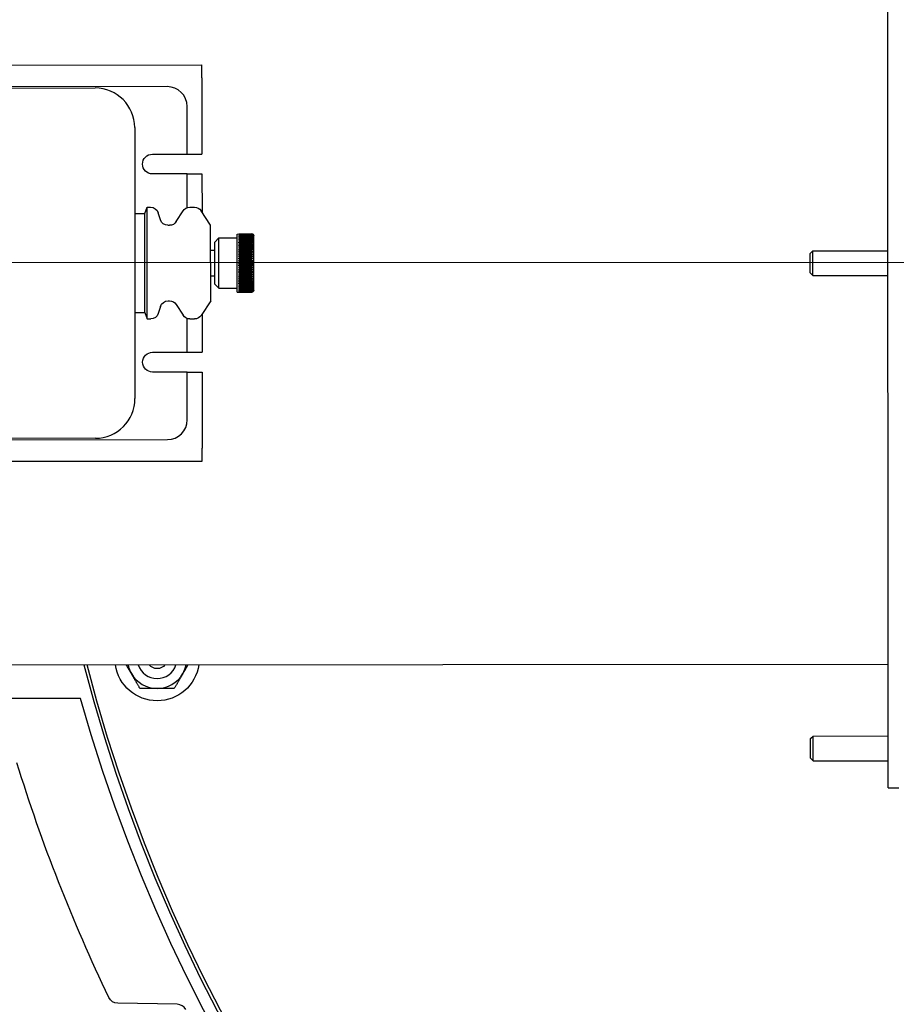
# Model space of a CAD drawing. Extents: x 0 to 796, y 0 to 496.
# Tile 121 of 242: x 106 to 117, y 414 to 427. Entities that reach past the tile are written whole.
import ezdxf

# ---------------------------------------------------------------- set-up
doc = ezdxf.new("R2010")
doc.units = 0
doc.header["$LTSCALE"] = 12
doc.header["$MEASUREMENT"] = 0
doc.header["$PDMODE"] = 1
doc.layers.get('0').update_dxf_attribs({"linetype": 'CONTINUOUS'})
doc.layers.get('Defpoints').update_dxf_attribs({"linetype": 'CONTINUOUS'})
doc.layers.add('D', color=2, linetype='CONTINUOUS')
doc.layers.add('X', color=1, linetype='CONTINUOUS')
doc.layers.add('Leader', color=41, linetype='CONTINUOUS', lineweight=13)
doc.styles.get("Standard").update_dxf_attribs({"font": 'SIMPLEX.SHX', "width": 0.875})
doc.dimstyles.get("Standard").update_dxf_attribs({"dimscale": 28, "dimtxt": 0.125, "dimasz": 0.125, "dimexe": 0.04375, "dimexo": 0.0625, "dimgap": 0.04375, "dimtad": 0, "dimtih": 1, "dimtoh": 1, "dimdec": 4, "dimzin": 12, "dimdsep": 46, "dimlunit": 5, "dimtxsty": 'Standard', "dimcen": 0, "dimclrd": 256, "dimclre": 256, "dimclrt": 256, "dimadec": 1, "dimazin": 3, "dimtfac": 0.875, "dimtdec": 4, "dimtofl": 0, "dimtmove": 0, "dimatfit": 2, "dimfxl": 1, "dimtolj": 1, "dimtzin": 12, "dimlwd": 13, "dimlwe": 13, "dimarcsym": 0})

# ---------------------------------------------------------------- blocks, each defined once
blk = doc.blocks.new('*D112')
at = {"layer": 'D', "lineweight": 13, "transparency": 16777216}
for p, q in [((170.025, 416.596), (170.025, 343.478)), ((55.588, 410.799), (55.588, 343.478)), ((59.088, 344.703), (104.253, 344.703)), ((166.525, 344.703), (121.359, 344.703))]:
    blk.add_line(p, q, dxfattribs=at)
at = {"layer": 'D', "transparency": 16777216}
for points in [[(59.088, 345.287), (59.088, 344.12), (55.588, 344.703)], [(166.525, 345.287), (166.525, 344.12), (170.025, 344.703)]]:
    blk.add_solid(points, dxfattribs=at)
at = {"layer": 'Defpoints', "color": 0, "transparency": 16777216}
for p in [(170.025, 418.346), (55.588, 412.549), (170.025, 344.703)]:
    blk.add_point(p, dxfattribs=at)
at = {"layer": 'D', "transparency": 16777216, "insert": (112.806, 344.703), "char_height": 3.5, "attachment_point": 5}
blk.add_mtext('\\A1;114{\\H0.875x;\\S1/2;}{}{\\C2;%%p1}', dxfattribs=at)
blk = doc.blocks.new('*D113')
at = {"layer": 'D', "lineweight": 13, "transparency": 16777216}
for p, q in [((87.505, 421.953), (87.505, 356.465)), ((164.505, 421.953), (164.505, 356.465)), ((91.005, 357.69), (122.301, 357.69)), ((161.005, 357.69), (129.709, 357.69))]:
    blk.add_line(p, q, dxfattribs=at)
at = {"layer": 'D', "transparency": 16777216}
for points in [[(91.005, 358.273), (91.005, 357.106), (87.505, 357.69)], [(161.005, 358.273), (161.005, 357.106), (164.505, 357.69)]]:
    blk.add_solid(points, dxfattribs=at)
at = {"layer": 'Defpoints', "color": 0, "transparency": 16777216}
for p in [(87.505, 423.703), (164.505, 423.703), (87.505, 357.69)]:
    blk.add_point(p, dxfattribs=at)
at = {"layer": 'D', "transparency": 16777216, "insert": (126.005, 357.69), "char_height": 3.5, "attachment_point": 5}
blk.add_mtext('\\A1;77', dxfattribs=at)

msp = doc.modelspace()

# ---------------------------------------------------------------- linework, layer by layer
at = {"extrusion": (-2.44929e-16, -1, -2.22045e-16)}
for p, q in [((106.32125, 418.20338), (93.07125, 418.20338)), ((107.54043, 414.34257), (106.78895, 414.35569))]:
    msp.add_line(p, q, dxfattribs=at)
for centre, radius, start, end in [((126.00479, 423.70338), 38.5, 197.916453, 72.429247), ((126.00479, 423.70338), 20.28868, 0, 165.594392), ((126.00479, 423.70338), 20.28868, 194.493019, 0), ((107.28606, 418.70338), 0.375, 191.867042, 210), ((107.28606, 418.70338), 0.25014, 197.93586, 270), ((107.28606, 418.70338), 0.25, 197.945914, 342.130138), ((107.28606, 418.70338), 0.25014, 270, 342.140192), ((107.28606, 418.70338), 0.375, 330, 348.20901), ((107.28606, 418.70338), 0.375, 210, 270), ((107.28606, 418.70338), 0.375, 270, 330), ((107.53825, 414.21759), 0.125, 29, 89)]:
    msp.add_arc(centre, radius, start, end)
at = {"extrusion": (5.43852e-32, 2.22045e-16, -1)}
for centre, radius, start, end in [((-126.00479, 423.70338), 20.4375, 15.611501, 344.388499), ((-126.00479, 423.70338), 20.25, 14.433795, 345.47877), ((-107.28606, 418.70338), 0.5315, 188.277943, 351.646004), ((-107.28606, 418.70338), 0.125, 217.912096, 322.011852), ((-126.00479, 423.70338), 21.4375, 334.358621, 342.874802), ((-106.79114, 414.48067), 0.125, 271, 334.359472)]:
    msp.add_arc(centre, radius, start, end, dxfattribs=at)
for points, weights in [([(106.9613, 418.51588), (106.93031, 418.56956), (106.89758, 418.62625)], [1, 1.02307678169, 1.01809191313]), ([(107.67484, 418.62677), (107.64195, 418.5698), (107.61082, 418.51588)], [1.01804621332, 1.02318123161, 1]), ([(107.06955, 418.32838), (107.01154, 418.42886), (106.9613, 418.51588)], [1, 1.0379548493, 1]), ([(107.61082, 418.51588), (107.56058, 418.42886), (107.50257, 418.32838)], [1, 1.0379548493, 1]), ([(107.28606, 418.32838), (107.18558, 418.32838), (107.06955, 418.32838)], [1, 1.0379548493, 1]), ([(107.50257, 418.32838), (107.38654, 418.32838), (107.28606, 418.32838)], [1, 1.0379548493, 1])]:
    msp.add_rational_spline(points, weights, degree=2)
at = {"layer": 'Leader'}
msp.add_line((124.62729, 423.70338), (85.4394, 423.70338), dxfattribs=at)
at = {"layer": 'X', "extrusion": (-2.44929e-16, -1, -2.22045e-16)}
for p, q in [((116.50769, 417.07263), (116.4989, 430.31763)), ((100.60113, 426.19143), (107.85113, 426.19624)), ((107.85124, 426.03125), (107.85113, 426.19624)), ((107.85124, 426.03125), (107.85188, 425.07125)), ((107.41381, 425.92257), (104.47843, 425.92062)), ((102.07383, 425.90202), (106.50383, 425.90496)), ((107.66438, 425.07073), (107.66398, 425.67273)), ((107.00416, 425.4053), (107.00643, 421.9853)), ((107.22688, 425.07044), (107.66438, 425.07073)), ((107.66438, 425.07112), (107.85188, 425.07125)), ((107.66455, 424.82073), (107.22705, 424.82044)), ((107.66483, 424.39526), (107.66455, 424.82073)), ((107.66455, 424.82035), (107.85205, 424.82047)), ((107.85205, 424.82047), (107.85237, 424.33937)), ((107.00488, 424.3203), (107.12988, 424.32038)), ((107.12988, 424.32038), (107.15984, 424.4004)), ((107.13071, 423.07038), (107.12988, 424.32038)), ((107.15984, 424.4004), (107.20415, 424.40043)), ((107.16077, 422.9904), (107.15984, 424.4004)), ((107.32754, 424.24196), (107.29957, 424.33054)), ((107.52687, 424.2185), (107.6131, 424.35434)), ((107.69746, 424.40076), (107.75805, 424.4008)), ((107.96145, 424.17243), (107.84183, 424.3555)), ((107.42297, 424.17207), (107.44251, 424.17209)), ((107.96209, 423.21943), (107.96145, 424.17243)), ((108.29705, 424.06265), (108.31755, 424.06267)), ((108.29754, 423.32965), (108.29705, 424.06265)), ((108.31755, 424.06263), (108.48005, 424.06274)), ((108.31755, 424.06267), (108.31755, 424.06263)), ((108.48005, 424.062), (108.31755, 424.0619)), ((108.31755, 424.06111), (108.31755, 424.0619)), ((108.31755, 424.06111), (108.48005, 424.06122)), ((108.48005, 424.05901), (108.31755, 424.0589)), ((108.31755, 424.0589), (108.31755, 424.05734)), ((108.31755, 424.05734), (108.48005, 424.05745)), ((108.48006, 424.05378), (108.31756, 424.05368)), ((108.31756, 424.05368), (108.31756, 424.05134)), ((108.31756, 424.05134), (108.48006, 424.05145)), ((108.48006, 424.04635), (108.31756, 424.04624)), ((108.31756, 424.04624), (108.31756, 424.04315)), ((108.31756, 424.04315), (108.48006, 424.04326)), ((108.5008, 424.04656), (108.50178, 424.04656)), ((108.50131, 424.04944), (108.50178, 424.04944)), ((108.5018, 424.05013), (108.50178, 424.05013)), ((108.01212, 423.96026), (108.06479, 424.013)), ((108.01247, 423.43167), (108.01212, 423.96026)), ((108.06479, 424.013), (108.29708, 424.01315)), ((108.06521, 423.379), (108.06479, 424.013)), ((108.48007, 424.03676), (108.31757, 424.03665)), ((108.31757, 424.03665), (108.31757, 424.03282)), ((108.31757, 424.03282), (108.48007, 424.03293)), ((108.48007, 424.02507), (108.31757, 424.02496)), ((108.31757, 424.02496), (108.31758, 424.02042)), ((108.31758, 424.02042), (108.48008, 424.02053)), ((108.48008, 424.01135), (108.31758, 424.01124)), ((108.31758, 424.01124), (108.31759, 424.00602)), ((108.31759, 424.00602), (108.48009, 424.00613)), ((108.48009, 423.99569), (108.31759, 423.99558)), ((108.31759, 423.99558), (108.3176, 423.98971)), ((108.3176, 423.98971), (108.4801, 423.98981)), ((108.48011, 423.97819), (108.31761, 423.97808)), ((108.31761, 423.97808), (108.31761, 423.97158)), ((108.31761, 423.97158), (108.48011, 423.97169)), ((108.48012, 423.95894), (108.31762, 423.95883)), ((108.31762, 423.95176), (108.31762, 423.95883)), ((108.31762, 423.95176), (108.48012, 423.95187)), ((108.48013, 423.93808), (108.31763, 423.93797)), ((108.31763, 423.93797), (108.31764, 423.93037)), ((108.31764, 423.93037), (108.48014, 423.93047)), ((108.48683, 423.92989), (108.50186, 423.9299)), ((108.49127, 423.95002), (108.50184, 423.95003)), ((108.4938, 423.9686), (108.50183, 423.9686)), ((108.49556, 423.98549), (108.50182, 423.9855)), ((108.4969, 424.0006), (108.50181, 424.0006)), ((108.49796, 424.01384), (108.5018, 424.01384)), ((108.49884, 424.02511), (108.50179, 424.02511)), ((108.49958, 424.03436), (108.50179, 424.03436)), ((108.50023, 424.04152), (108.50178, 424.04153)), ((108.50552, 423.35479), (108.50507, 424.03779)), ((107.96166, 423.85834), (108.01218, 423.85837)), ((108.48015, 423.91572), (108.31765, 423.91562)), ((108.31765, 423.90753), (108.31765, 423.91562)), ((108.31765, 423.9082), (108.50187, 423.90832)), ((108.31765, 423.90753), (108.48015, 423.90763)), ((108.48016, 423.89202), (108.31766, 423.89191)), ((108.31766, 423.89191), (108.31767, 423.88338)), ((108.31767, 423.88531), (108.50189, 423.88544)), ((108.31767, 423.88338), (108.48017, 423.88349)), ((108.48018, 423.8671), (108.31768, 423.86699)), ((108.31769, 423.85808), (108.31768, 423.86699)), ((108.31768, 423.86126), (108.5019, 423.86139)), ((108.31769, 423.85808), (108.48019, 423.85819)), ((108.4802, 423.84114), (108.3177, 423.84103)), ((108.3177, 423.83179), (108.3177, 423.84103)), ((108.3177, 423.8362), (108.50192, 423.83632)), ((108.3177, 423.83179), (108.4802, 423.8319)), ((108.48021, 423.81427), (108.31771, 423.81417)), ((108.31772, 423.80466), (108.31771, 423.81417)), ((108.31772, 423.81027), (108.50194, 423.81039)), ((108.31772, 423.80466), (108.48022, 423.80476)), ((115.52221, 423.81768), (115.55524, 423.85075)), ((115.52238, 423.57128), (115.52221, 423.81768)), ((115.55524, 423.85075), (116.50319, 423.85138)), ((115.55545, 423.53825), (115.55524, 423.85075)), ((108.48023, 423.78669), (108.31773, 423.78658)), ((108.31774, 423.77686), (108.31773, 423.78658)), ((108.31773, 423.78363), (108.50195, 423.78376)), ((108.31774, 423.77686), (108.48024, 423.77696)), ((108.48025, 423.75854), (108.31775, 423.75843)), ((108.31776, 423.74856), (108.31775, 423.75843)), ((108.31775, 423.75646), (108.50197, 423.75658)), ((108.31776, 423.74856), (108.48026, 423.74866)), ((108.48027, 423.73001), (108.31777, 423.7299)), ((108.31778, 423.71994), (108.31777, 423.7299)), ((108.31777, 423.72891), (108.50199, 423.72904)), ((108.31778, 423.71994), (108.48028, 423.72004)), ((108.48029, 423.70128), (108.31779, 423.70117)), ((108.3178, 423.69117), (108.31779, 423.70117)), ((108.3178, 423.69117), (108.4803, 423.69128)), ((108.48031, 423.67251), (108.31781, 423.6724)), ((108.31781, 423.66243), (108.31781, 423.6724)), ((108.50201, 423.70129), (108.48029, 423.70128)), ((108.4803, 423.69128), (108.50202, 423.69129)), ((108.31781, 423.66342), (108.50203, 423.66354)), ((108.31781, 423.66243), (108.48031, 423.66254)), ((108.48033, 423.64389), (108.31783, 423.64378)), ((108.31783, 423.64378), (108.31783, 423.6339)), ((108.31783, 423.63588), (108.50205, 423.636)), ((108.31783, 423.6339), (108.48033, 423.63401)), ((108.48035, 423.61559), (108.31785, 423.61548)), ((108.31785, 423.60576), (108.31785, 423.61548)), ((108.31785, 423.6087), (108.50207, 423.60882)), ((108.31785, 423.60576), (108.48035, 423.60586)), ((108.48036, 423.58779), (108.31786, 423.58768)), ((108.31787, 423.57817), (108.31786, 423.58768)), ((108.31787, 423.58207), (108.50209, 423.58219)), ((108.31787, 423.57817), (108.48037, 423.57828)), ((108.48038, 423.56065), (108.31788, 423.56055)), ((108.31788, 423.56055), (108.31789, 423.55131)), ((108.31789, 423.55614), (108.5021, 423.55626)), ((108.31789, 423.55131), (108.48039, 423.55142)), ((115.52238, 423.57128), (115.55545, 423.53825)), ((107.96188, 423.53352), (108.0124, 423.53356)), ((108.01247, 423.43167), (108.06521, 423.379)), ((108.4804, 423.53436), (108.3179, 423.53425)), ((108.31791, 423.52534), (108.3179, 423.53425)), ((108.3179, 423.53107), (108.50212, 423.53119)), ((108.31791, 423.52534), (108.48041, 423.52545)), ((108.48042, 423.50906), (108.31792, 423.50895)), ((108.31792, 423.50043), (108.31792, 423.50895)), ((108.31792, 423.50702), (108.50214, 423.50714)), ((108.31792, 423.50043), (108.48042, 423.50053)), ((108.48043, 423.48492), (108.31793, 423.48481)), ((108.31794, 423.47672), (108.31793, 423.48481)), ((108.31793, 423.48414), (108.50215, 423.48426)), ((108.31794, 423.47672), (108.48044, 423.47683)), ((108.48045, 423.46208), (108.31795, 423.46197)), ((108.31795, 423.45436), (108.31795, 423.46197)), ((108.31795, 423.45436), (108.48045, 423.45447)), ((108.48046, 423.44068), (108.31796, 423.44057)), ((108.31797, 423.4335), (108.31796, 423.44057)), ((108.31797, 423.4335), (108.48047, 423.43361)), ((108.48048, 423.42086), (108.31798, 423.42075)), ((108.31798, 423.42075), (108.31798, 423.41426)), ((108.48714, 423.46267), (108.50217, 423.46268)), ((108.4916, 423.44254), (108.50218, 423.44255)), ((108.49416, 423.42397), (108.50219, 423.42398)), ((115.55545, 423.53825), (116.5034, 423.53888)), ((108.06521, 423.379), (108.2975, 423.37915)), ((108.29754, 423.32965), (108.31804, 423.32967)), ((108.31798, 423.41426), (108.48048, 423.41437)), ((108.48049, 423.40274), (108.31799, 423.40263)), ((108.31799, 423.40263), (108.31799, 423.39675)), ((108.31799, 423.39675), (108.48049, 423.39686)), ((108.4805, 423.38642), (108.318, 423.38632)), ((108.318, 423.38632), (108.318, 423.38109)), ((108.318, 423.38109), (108.4805, 423.3812)), ((108.48051, 423.37202), (108.31801, 423.37191)), ((108.31801, 423.37191), (108.31801, 423.36737)), ((108.31801, 423.36737), (108.48051, 423.36748)), ((108.48052, 423.35962), (108.31802, 423.35951)), ((108.31802, 423.35951), (108.31802, 423.35568)), ((108.31802, 423.35568), (108.48052, 423.35579)), ((108.48052, 423.34929), (108.31802, 423.34918)), ((108.31802, 423.34918), (108.31802, 423.34609)), ((108.31802, 423.34609), (108.48052, 423.3462)), ((108.48053, 423.3411), (108.31803, 423.34099)), ((108.31803, 423.34099), (108.31803, 423.33866)), ((108.31803, 423.33866), (108.48053, 423.33877)), ((108.48053, 423.3351), (108.31803, 423.335)), ((108.31803, 423.335), (108.31803, 423.33343)), ((108.31803, 423.33343), (108.48053, 423.33354)), ((108.48053, 423.33133), (108.31803, 423.33122)), ((108.31803, 423.33122), (108.31804, 423.33044)), ((108.31804, 423.33044), (108.48054, 423.33055)), ((108.48054, 423.32981), (108.31804, 423.3297)), ((108.31804, 423.3297), (108.31804, 423.32967)), ((108.49595, 423.40708), (108.5022, 423.40708)), ((108.4973, 423.39197), (108.50221, 423.39197)), ((108.49838, 423.37874), (108.50222, 423.37874)), ((108.49927, 423.36746), (108.50223, 423.36747)), ((108.50003, 423.35822), (108.50224, 423.35822)), ((108.50068, 423.35105), (108.50224, 423.35105)), ((108.50126, 423.34602), (108.50224, 423.34602)), ((108.50178, 423.34314), (108.50225, 423.34314)), ((108.50225, 423.34244), (108.50227, 423.34244)), ((107.4236, 423.21907), (107.44314, 423.21909)), ((107.52757, 423.17279), (107.61397, 423.03706)), ((107.96209, 423.21943), (107.8427, 423.0362)), ((107.00571, 423.0703), (107.13071, 423.07038)), ((107.13071, 423.07038), (107.16077, 422.9904)), ((107.32827, 423.14906), (107.30042, 423.06045)), ((107.85322, 423.05235), (107.85354, 422.57125)), ((107.16077, 422.9904), (107.20508, 422.99043)), ((107.66604, 422.57073), (107.66576, 422.99621)), ((107.6984, 422.99076), (107.75898, 422.9908)), ((107.22854, 422.57044), (107.66604, 422.57073)), ((107.66604, 422.57112), (107.85354, 422.57125)), ((107.66621, 422.32073), (107.22871, 422.32044)), ((107.6666, 421.71873), (107.66621, 422.32073)), ((107.66621, 422.32035), (107.85371, 422.32047)), ((107.85371, 422.32047), (107.85434, 421.36125)), ((106.50676, 421.48497), (102.07676, 421.48202)), ((104.48139, 421.46662), (107.41677, 421.46857)), ((107.85445, 421.19625), (107.85434, 421.36125)), ((100.60445, 421.19143), (107.85445, 421.19625)), ((91.95566, 418.61633), (116.50665, 418.63263)), ((115.52628, 417.69468), (115.55931, 417.72775)), ((115.55931, 417.72775), (116.50726, 417.72838)), ((115.55951, 417.41525), (115.55931, 417.72775)), ((115.52644, 417.44828), (115.52628, 417.69468)), ((115.52644, 417.44828), (115.55951, 417.41525)), ((115.55951, 417.41525), (116.50746, 417.41588)), ((116.50769, 417.07263), (116.64219, 417.07272))]:
    msp.add_line(p, q, dxfattribs=at)
at = {"layer": 'X'}
for centre, radius, start, end in [((107.41398, 425.67257), 0.25, 0.038026, 90.038026), ((106.50416, 425.40496), 0.5, 0.038026, 90.038026), ((108.48007, 424.03774), 0.025, 29.717986, 90.037061), ((107.88005, 423.69588), 0.62198, 359.577429, 0.498623), ((108.48052, 423.35481), 0.025, 270.038992, 330.358066), ((106.50643, 421.98496), 0.5, 270.038026, 0.038026), ((107.4166, 421.71857), 0.25, 270.038026, 0.038026)]:
    msp.add_arc(centre, radius, start, end, dxfattribs=at)
at = {"layer": 'X', "extrusion": (5.43852e-32, 2.22045e-16, -1)}
for centre, radius, start, end in [((-107.22696, 424.94544), 0.125, 269.961974, 89.961974), ((-107.20421, 424.30043), 0.1, 89.961974, 162.476935), ((-107.69753, 424.30076), 0.1, 32.403999, 89.961974), ((-107.75811, 424.3008), 0.1, 89.961974, 146.83655), ((-107.4229, 424.27207), 0.1, 269.961974, 342.476935), ((-107.44245, 424.27209), 0.1, 212.403999, 269.961974), ((-108.48007, 424.03778), 0.025, 150.371325, 179.961974), ((-108.48052, 423.35478), 0.025, 179.961974, 209.552623), ((-107.42367, 423.11907), 0.1, 17.447013, 89.961974), ((-107.44321, 423.11909), 0.1, 89.961974, 147.519948), ((-107.20502, 423.09043), 0.1, 197.447013, 269.961974), ((-107.69833, 423.09076), 0.1, 269.961974, 327.519948), ((-107.75892, 423.0908), 0.1, 213.087398, 269.961974), ((-107.22862, 422.44544), 0.125, 269.961974, 89.961974)]:
    msp.add_arc(centre, radius, start, end, dxfattribs=at)
at = {"layer": 'X', "extrusion": (5.4576e-32, 2.22045e-16, -1)}
msp.add_ellipse((108.48007, 424.03708), major_axis=(0.025, 0.00002), ratio=0.99691733, start_param=-1.57077951, end_param=-0.51801299, dxfattribs=at)
at = {"layer": 'X'}
for centre, major_axis, ratio, start_param, end_param in [((108.48007, 424.0363), (-0.025, -0.00002), 0.99691733, -2.62357965, -1.57081317), ((108.48007, 424.03276), (-0.025, -0.00002), 0.98768834, -2.62357965, -1.57081317), ((108.48007, 424.02714), (-0.025, -0.00002), 0.97236992, -2.62357965, -1.57081317), ((108.48008, 424.01948), (-0.025, -0.00002), 0.95105652, -2.62357965, -1.57081317), ((107.88005, 424.04905), (0.62174, 0), 0.07845908, -0.00798935, 0.00809463), ((107.88006, 424.04578), (0.62174, -0.00001), 0.15643443, -0.00793605, 0.00814792), ((108.48008, 424.00984), (-0.025, -0.00002), 0.92387953, -2.62357965, -1.57081317), ((108.48009, 423.99825), (-0.025, -0.00002), 0.89100652, -2.62357965, -1.57081317), ((108.4801, 423.98481), (-0.025, -0.00002), 0.85264016, -2.62357965, -1.57081317), ((108.48011, 423.96959), (-0.025, -0.00002), 0.80901699, -2.62357965, -1.57081317), ((108.48012, 423.95268), (-0.025, -0.00002), 0.76040597, -2.62357965, -1.57081317), ((108.48013, 423.93419), (-0.025, -0.00002), 0.70710678, -2.62357965, -1.57081317), ((108.48015, 423.91424), (-0.025, -0.00002), 0.64944805, -2.62357965, -1.57081317), ((107.88006, 424.04035), (0.62174, -0.00002), 0.23344531, -0.00788141, 0.00820256), ((107.88007, 424.0328), (0.62174, -0.00002), 0.30901693, -0.00782467, 0.00825931), ((107.88007, 424.02317), (0.62174, -0.00004), 0.38268335, -0.00776494, 0.00831904), ((107.88008, 424.01153), (0.62174, -0.00005), 0.4539904, -0.0077012, 0.00838278), ((107.88009, 423.99793), (0.62174, -0.00008), 0.52249845, -0.00763212, 0.00845186), ((107.8801, 423.98248), (0.62174, -0.0001), 0.58778512, -0.00755604, 0.00852794), ((107.88011, 423.96526), (0.62174, -0.00013), 0.6494479, -0.00747073, 0.00861325), ((107.88012, 423.94638), (0.62174, -0.00018), 0.70710662, -0.00737313, 0.00871084), ((107.88014, 423.92595), (0.62174, -0.00023), 0.7604058, -0.00725886, 0.00882512), ((108.48016, 423.89294), (-0.025, -0.00002), 0.58778525, -2.62357965, -1.57081317), ((108.48018, 423.87043), (-0.025, -0.00002), 0.52249856, -2.62357965, -1.57081317), ((108.48019, 423.84684), (-0.025, -0.00002), 0.4539905, -2.62357965, -1.57081317), ((108.48021, 423.82233), (-0.025, -0.00002), 0.38268343, -2.62357965, -1.57081317), ((108.48023, 423.79704), (-0.025, -0.00002), 0.30901699, -2.62357965, -1.57081317), ((107.88015, 423.90411), (0.62174, -0.00029), 0.80901681, -0.00712139, 0.00896259), ((107.88017, 423.88098), (0.62174, -0.00038), 0.85263997, -0.00695053, 0.00913345), ((107.88018, 423.85671), (0.62174, -0.0005), 0.89100632, -0.00672928, 0.00935469), ((107.8802, 423.83145), (0.62174, -0.00067), 0.92387933, -0.00642723, 0.00965675), ((107.88022, 423.80535), (0.62174, -0.00093), 0.9510563, -0.00598346, 0.01010051), ((108.48024, 423.77113), (-0.025, -0.00002), 0.23344536, -2.62357965, -1.57081317), ((108.48026, 423.74475), (-0.025, -0.00002), 0.15643447, -2.62357965, -1.57081317), ((108.48028, 423.71808), (-0.025, -0.00002), 0.0784591, -2.62357965, -1.57081317), ((108.48031, 423.67447), (0.025, 0.00002), 0.0784591, -1.57077951, -0.51801299), ((107.88023, 423.77858), (0.62174, -0.00137), 0.9723697, -0.00525601, 0.01082797), ((107.88025, 423.7513), (0.62174, -0.00225), 0.98768812, -0.00381902, 0.01226496), ((107.88027, 423.72367), (0.62172, -0.00489), 0.99691711, 0.00045643, 0.01654041), ((107.88031, 423.66808), (0.62172, 0.00571), 0.99691711, -0.01654041, -0.00045643), ((108.48032, 423.6478), (0.025, 0.00002), 0.15643447, -1.57077951, -0.51801299), ((108.48034, 423.62142), (0.025, 0.00002), 0.23344536, -1.57077951, -0.51801299), ((108.48036, 423.59551), (0.025, 0.00002), 0.30901699, -1.57077951, -0.51801299), ((108.48038, 423.57022), (0.025, 0.00002), 0.38268343, -1.57077951, -0.51801299), ((107.88033, 423.64046), (0.62174, 0.00307), 0.98768812, -0.01226487, 0.00381911), ((107.88034, 423.61318), (0.62174, 0.00219), 0.9723697, -0.01082797, 0.00525601), ((107.88036, 423.5864), (0.62174, 0.00176), 0.9510563, -0.01010051, 0.00598346), ((107.88038, 423.56031), (0.62174, 0.0015), 0.92387933, -0.00965675, 0.00642723), ((108.48039, 423.54571), (0.025, 0.00002), 0.4539905, -1.57077951, -0.51801299), ((108.48041, 423.52212), (0.025, 0.00002), 0.52249856, -1.57077951, -0.51801299), ((108.48042, 423.49961), (0.025, 0.00002), 0.58778525, -1.57077951, -0.51801299), ((108.48044, 423.47831), (0.025, 0.00002), 0.64944805, -1.57077951, -0.51801299), ((108.48045, 423.45836), (0.025, 0.00002), 0.70710678, -1.57077951, -0.51801299), ((108.48046, 423.43987), (0.025, 0.00002), 0.76040597, -1.57077951, -0.51801299), ((107.8804, 423.53505), (0.62174, 0.00133), 0.89100632, -0.00935469, 0.00672928), ((107.88041, 423.51078), (0.62174, 0.00121), 0.85263997, -0.00913346, 0.00695051), ((107.88043, 423.48765), (0.62174, 0.00112), 0.80901681, -0.00896259, 0.00712139), ((107.88044, 423.4658), (0.62174, 0.00105), 0.7604058, -0.00882512, 0.00725886), ((107.88045, 423.44538), (0.62174, 0.001), 0.70710662, -0.00871084, 0.00737313), ((107.88047, 423.4265), (0.62174, 0.00096), 0.6494479, -0.00861325, 0.00747073), ((108.48047, 423.42296), (0.025, 0.00002), 0.80901699, -1.57077951, -0.51801299), ((108.48048, 423.40774), (0.025, 0.00002), 0.85264016, -1.57077951, -0.51801299), ((108.48049, 423.3943), (0.025, 0.00002), 0.89100652, -1.57077951, -0.51801299), ((108.4805, 423.38272), (0.025, 0.00002), 0.92387953, -1.57077951, -0.51801299), ((108.48051, 423.37307), (0.025, 0.00002), 0.95105652, -1.57077951, -0.51801299), ((108.48051, 423.36541), (0.025, 0.00002), 0.97236992, -1.57077951, -0.51801299), ((108.48052, 423.3598), (0.025, 0.00002), 0.98768834, -1.57077951, -0.51801299), ((108.48052, 423.35625), (0.025, 0.00002), 0.99691733, -1.57077951, -0.51801299), ((107.88048, 423.40927), (0.62174, 0.00093), 0.58778512, -0.00852794, 0.00755604), ((107.88049, 423.39382), (0.62174, 0.0009), 0.52249845, -0.00845186, 0.00763211), ((107.8805, 423.38023), (0.62174, 0.00088), 0.4539904, -0.00838279, 0.00770119), ((107.88051, 423.36858), (0.62174, 0.00086), 0.38268335, -0.00831904, 0.00776494), ((107.88051, 423.35896), (0.62174, 0.00085), 0.30901693, -0.00825931, 0.00782467), ((107.88052, 423.3514), (0.62174, 0.00084), 0.23344531, -0.00820257, 0.00788141), ((107.88052, 423.34598), (0.62174, 0.00083), 0.15643443, -0.00814792, 0.00793605), ((107.88052, 423.34271), (0.62174, 0.00083), 0.07845908, -0.00809463, 0.00798935)]:
    msp.add_ellipse(centre, major_axis=major_axis, ratio=ratio, start_param=start_param, end_param=end_param, dxfattribs=at)
at = {"layer": 'X', "extrusion": (5.43834e-32, 2.22045e-16, -1)}
for centre, major_axis, ratio, start_param, end_param in [((108.48007, 424.03432), (0.025, 0.00002), 0.98768834, -1.57077951, -0.51801299), ((108.48007, 424.02947), (0.025, 0.00002), 0.97236992, -1.57077951, -0.51801299), ((108.48008, 424.01366), (0.025, 0.00002), 0.92387953, -1.57077951, -0.51801299), ((108.48022, 423.80655), (0.025, 0.00002), 0.30901699, -1.57077951, -0.51801299), ((108.48043, 423.49152), (-0.025, -0.00002), 0.58778525, -2.62357965, -1.57081317), ((108.48048, 423.41708), (-0.025, -0.00002), 0.80901699, -2.62357965, -1.57081317), ((108.48049, 423.40251), (-0.025, -0.00002), 0.85264016, -2.62357965, -1.57081317), ((108.48051, 423.36308), (-0.025, -0.00002), 0.97236992, -2.62357965, -1.57081317)]:
    msp.add_ellipse(centre, major_axis=major_axis, ratio=ratio, start_param=start_param, end_param=end_param, dxfattribs=at)
at = {"layer": 'X', "extrusion": (5.44075e-32, 2.22045e-16, -1)}
for centre, major_axis, ratio, start_param, end_param in [((108.48008, 424.02257), (0.025, 0.00002), 0.95105652, -1.57077951, -0.51801299), ((108.48013, 423.94126), (0.025, 0.00002), 0.70710678, -1.57077951, -0.51801299), ((108.48024, 423.78085), (0.025, 0.00002), 0.23344536, -1.57077951, -0.51801299), ((108.48033, 423.63792), (-0.025, -0.00002), 0.15643447, -2.62357965, -1.57081317), ((108.48037, 423.586), (-0.025, -0.00002), 0.30901699, -2.62357965, -1.57081317), ((108.4804, 423.5368), (-0.025, -0.00002), 0.4539905, -2.62357965, -1.57081317), ((108.48045, 423.45129), (-0.025, -0.00002), 0.70710678, -2.62357965, -1.57081317), ((108.4805, 423.37889), (-0.025, -0.00002), 0.92387953, -2.62357965, -1.57081317)]:
    msp.add_ellipse(centre, major_axis=major_axis, ratio=ratio, start_param=start_param, end_param=end_param, dxfattribs=at)
at = {"layer": 'X', "extrusion": (5.47686e-32, 2.22045e-16, -1)}
for centre, major_axis, ratio, start_param, end_param in [((108.48009, 424.00279), (0.025, 0.00002), 0.89100652, -1.57077951, -0.51801299), ((108.48035, 423.6117), (-0.025, -0.00002), 0.23344536, -2.62357965, -1.57081317), ((108.48038, 423.56098), (-0.025, -0.00002), 0.38268343, -2.62357965, -1.57081317)]:
    msp.add_ellipse(centre, major_axis=major_axis, ratio=ratio, start_param=start_param, end_param=end_param, dxfattribs=at)
at = {"layer": 'X', "extrusion": (5.43353e-32, 2.22045e-16, -1)}
msp.add_ellipse((108.4801, 423.99004), major_axis=(0.025, 0.00002), ratio=0.85264016, start_param=-1.57077951, end_param=-0.51801299, dxfattribs=at)
at = {"layer": 'X', "extrusion": (5.44316e-32, 2.22045e-16, -1)}
for centre, major_axis, ratio, start_param, end_param in [((108.48011, 423.97547), (0.025, 0.00002), 0.80901699, -1.57077951, -0.51801299), ((108.48017, 423.87895), (0.025, 0.00002), 0.52249856, -1.57077951, -0.51801299), ((108.48027, 423.72805), (0.025, 0.00002), 0.0784591, -1.57077951, -0.51801299), ((108.48031, 423.6645), (-0.025, -0.00002), 0.0784591, -2.62357965, -1.57081317), ((108.48044, 423.47071), (-0.025, -0.00002), 0.64944805, -2.62357965, -1.57081317), ((108.48047, 423.43338), (-0.025, -0.00002), 0.76040597, -2.62357965, -1.57081317), ((108.4805, 423.38976), (-0.025, -0.00002), 0.89100652, -2.62357965, -1.57081317)]:
    msp.add_ellipse(centre, major_axis=major_axis, ratio=ratio, start_param=start_param, end_param=end_param, dxfattribs=at)
at = {"layer": 'X', "extrusion": (5.46723e-32, 2.22045e-16, -1)}
msp.add_ellipse((108.48012, 423.95918), major_axis=(0.025, 0.00002), ratio=0.76040597, start_param=-1.57077951, end_param=-0.51801299, dxfattribs=at)
at = {"layer": 'X', "extrusion": (5.44557e-32, 2.22045e-16, -1)}
for centre, major_axis, ratio, start_param, end_param in [((108.48014, 423.92184), (0.025, 0.00002), 0.64944805, -1.57077951, -0.51801299), ((108.4802, 423.83157), (0.025, 0.00002), 0.38268343, -1.57077951, -0.51801299), ((108.48025, 423.75463), (0.025, 0.00002), 0.15643447, -1.57077951, -0.51801299), ((108.48041, 423.5136), (-0.025, -0.00002), 0.52249856, -2.62357965, -1.57081317)]:
    msp.add_ellipse(centre, major_axis=major_axis, ratio=ratio, start_param=start_param, end_param=end_param, dxfattribs=at)
at = {"layer": 'X', "extrusion": (5.46964e-32, 2.22045e-16, -1)}
msp.add_ellipse((108.48016, 423.90103), major_axis=(0.025, 0.00002), ratio=0.58778525, start_param=-1.57077951, end_param=-0.51801299, dxfattribs=at)
at = {"layer": 'X', "extrusion": (5.43112e-32, 2.22045e-16, -1)}
msp.add_ellipse((108.48019, 423.85575), major_axis=(0.025, 0.00002), ratio=0.4539905, start_param=-1.57077951, end_param=-0.51801299, dxfattribs=at)
at = {"layer": 'X', "extrusion": (5.47205e-32, 2.22045e-16, -1)}
msp.add_ellipse((108.48051, 423.36998), major_axis=(-0.025, -0.00002), ratio=0.95105652, start_param=-2.62357965, end_param=-1.57081317, dxfattribs=at)
at = {"layer": 'X', "extrusion": (5.4552e-32, 2.22045e-16, -1)}
msp.add_ellipse((108.48052, 423.35823), major_axis=(-0.025, -0.00002), ratio=0.98768834, start_param=-2.62357965, end_param=-1.57081317, dxfattribs=at)
at = {"layer": 'X', "extrusion": (5.45279e-32, 2.22045e-16, -1)}
msp.add_ellipse((108.48052, 423.35547), major_axis=(-0.025, -0.00002), ratio=0.99691733, start_param=-2.62357965, end_param=-1.57081317, dxfattribs=at)

# ---------------------------------------------------------------- dimensions: what is measured, and where the dimension line sits
at = {"layer": 'D'}
dim = msp.add_linear_dim(base=(87.50479, 357.68981), p1=(164.50479, 423.70338), p2=(87.50479, 423.70338), dimstyle='Standard', dxfattribs=at)
dim.commit()
dim.dimension.update_dxf_attribs({"geometry": '*D113', "text_midpoint": (126.00479, 357.68981)})
dim = msp.add_linear_dim(base=(170.02466, 344.70327), p1=(55.58785, 412.54935), p2=(170.02466, 418.34591), text='<>{}{\\C2;%%p1}', dimstyle='Standard', override={"dimdec": 1}, dxfattribs=at)
dim.commit()
dim.dimension.update_dxf_attribs({"geometry": '*D112', "text_midpoint": (112.80625, 344.70327)})

doc.saveas('drawing.dxf')
